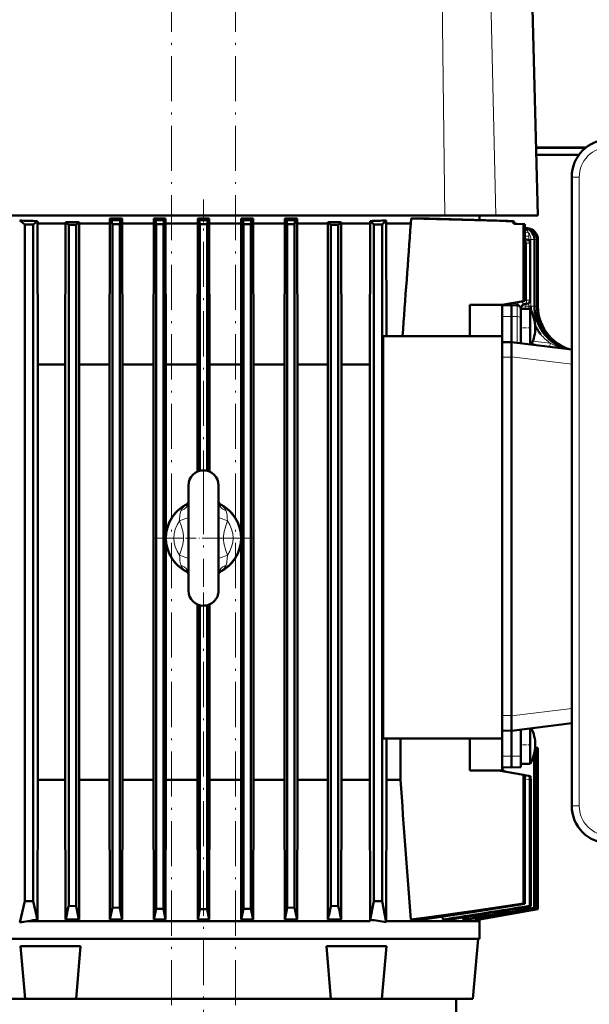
# Model space of a CAD drawing. Extents: x -1358 to 1757, y -1513 to 612.
# Tile 83 of 85: x 1353 to 1504, y 210 to 472. Entities that reach past the tile are written whole.
import ezdxf

# ---------------------------------------------------------------- set-up
doc = ezdxf.new("R2010")
doc.units = 0
doc.linetypes.add('DASHDOT', pattern=[18.5, 12, -3, 0.5, -3])

msp = doc.modelspace()

# ---------------------------------------------------------------- linework, layer by layer
at = {"color": 7, "linetype": 'DASHDOT', "lineweight": 18}
for p, q in [((1392.93, -290.12), (1392.93, 606.28)), ((1409.93, -290.12), (1409.93, 606.28)), ((1401.43, 344.99), (1401.43, 423.73)), ((1401.43, 346.68), (1401.43, 320.68)), ((1414.43, 333.68), (1388.43, 333.68)), ((1401.43, 196.2), (1401.43, 326.68))]:
    msp.add_line(p, q, dxfattribs=at)
at = {"color": 7, "lineweight": 18}
for p, q in [((1465.62, 419.48), (1464.93, 478.34)), ((1477.84, 478.34), (1479.21, 419.48)), ((1501.42, 429.7), (1499.43, 429.7)), ((1501.42, 429.7), (1501.42, 262.45)), ((1377.11, 417.24), (1379.25, 417.24)), ((1388.73, 417.24), (1390.87, 417.24)), ((1401.43, 417.24), (1400.36, 417.24)), ((1401.43, 417.24), (1402.5, 417.24)), ((1414.12, 417.24), (1411.98, 417.24)), ((1425.75, 417.24), (1423.61, 417.24)), ((1484.57, 417.24), (1484.91, 417.24)), ((1487.57, 416.08), (1486.96, 416.08)), ((1486.99, 416.07), (1486.96, 416.08)), ((1486.96, 414.05), (1487.06, 414.02)), ((1487.06, 414.02), (1487.06, 413.17)), ((1487.79, 416.08), (1487.57, 416.08)), ((1488.02, 414.01), (1488.02, 413.1)), ((1487.42, 412.13), (1486.96, 412.18)), ((1487.42, 412.13), (1488.26, 412.13)), ((1487.42, 412.13), (1487.42, 396.96)), ((1487.59, 413.1), (1488.02, 413.1)), ((1488.02, 413.1), (1488.02, 412.9)), ((1488.56, 413.1), (1488.02, 413.1)), ((1488.26, 412.13), (1488.39, 412.13)), ((1488.56, 413.1), (1488.56, 395.38)), ((1488.56, 413.1), (1489.53, 413.1)), ((1489.53, 413.1), (1490.2, 413.1)), ((1490.2, 413.1), (1490.43, 413.1)), ((1481.89, 395.85), (1481.89, 395.58)), ((1484.11, 396.24), (1484.11, 396.03)), ((1484.95, 395.58), (1484.95, 392.6)), ((1487.42, 396.96), (1486.96, 396.94)), ((1487.06, 395.95), (1487.06, 395.38)), ((1487.42, 396.96), (1487.89, 396.96)), ((1487.89, 396.96), (1488.39, 396.96)), ((1488.02, 396.19), (1488.02, 395.38)), ((1486.1, 394.95), (1486.11, 394.95)), ((1486.1, 394.95), (1486.1, 394.95)), ((1486.11, 394.62), (1486.11, 394.95)), ((1487.06, 395.38), (1488.02, 395.38)), ((1487.06, 395.38), (1487.06, 394.62)), ((1488.56, 395.38), (1488.02, 395.38)), ((1488.02, 395.38), (1488.02, 394.62)), ((1488.56, 395.38), (1489.53, 395.38)), ((1489.53, 395.38), (1490.2, 395.38)), ((1490.2, 395.38), (1490.43, 395.38)), ((1480.93, 392.59), (1483.43, 392.62)), ((1484.95, 392.6), (1483.43, 392.62)), ((1484.95, 385.63), (1484.95, 392.6)), ((1488.69, 385.17), (1488.72, 385.17)), ((1489.08, 386.09), (1493.73, 385.51)), ((1497.29, 384.15), (1497.3, 384.15)), ((1480.93, 381.76), (1483.43, 381.82)), ((1499.43, 379.89), (1483.43, 381.85)), ((1397.43, 339.12), (1395.02, 338.23)), ((1405.43, 339.12), (1407.83, 338.23)), ((1397.43, 328.23), (1395.02, 329.12)), ((1405.43, 328.23), (1407.83, 329.12)), ((1499.43, 288.35), (1483.43, 286.39)), ((1480.93, 286.48), (1483.43, 286.42)), ((1480.93, 275.65), (1483.43, 275.62)), ((1485.93, 275.65), (1483.43, 275.62)), ((1479.99, 271.85), (1480, 271.84)), ((1486.96, 269.6), (1488.28, 269.37)), ((1501.42, 262.45), (1499.43, 262.45))]:
    msp.add_line(p, q, dxfattribs=at)
at = {"color": 7, "lineweight": 50}
for p, q in [((1490.43, 419.48), (1488.89, 478.34)), ((1503.27, 437.58), (1489.95, 437.58)), ((1503.18, 437.51), (1489.96, 437.51)), ((1490, 435.65), (1501.39, 435.65)), ((1490.01, 435.58), (1501.34, 435.58)), ((1499.43, 429.7), (1499.43, 262.45)), ((1401.43, 419.48), (1337.24, 419.48)), ((1465.62, 419.48), (1401.43, 419.48)), ((1473.7, 419.48), (1465.62, 419.48)), ((1479.21, 419.48), (1473.7, 419.48)), ((1474.93, 419.48), (1474.93, 418.27)), ((1490.43, 419.48), (1479.21, 419.48)), ((1352.51, 418.14), (1353.84, 417.08)), ((1353.84, 417.08), (1353.84, 237.08)), ((1356.09, 417.08), (1353.84, 417.08)), ((1356.09, 417.08), (1357.25, 418.01)), ((1356.09, 417.08), (1356.09, 237.08)), ((1357.25, 418.01), (1357.25, 417.38)), ((1364.74, 417.38), (1357.25, 417.38)), ((1357.36, 379.81), (1357.25, 417.38)), ((1364.74, 417.38), (1364.66, 379.81)), ((1364.74, 417.71), (1366.19, 417.71)), ((1364.74, 417.71), (1364.74, 417.38)), ((1365.55, 417), (1367.55, 417.02)), ((1365.55, 235.81), (1365.55, 417)), ((1366.19, 417.71), (1368.3, 417.71)), ((1367.55, 235.72), (1367.55, 417.02)), ((1368.3, 417.71), (1368.3, 417.38)), ((1376.52, 417.38), (1368.3, 417.38)), ((1368.3, 417.38), (1368.38, 379.81)), ((1376.52, 417.38), (1376.44, 379.81)), ((1379.8, 418.71), (1376.52, 418.71)), ((1376.52, 418.71), (1376.52, 417.38)), ((1379.28, 418.21), (1377.07, 418.19)), ((1377.11, 417.24), (1377.18, 417.17)), ((1377.18, 417.17), (1379.18, 417.17)), ((1377.18, 235.34), (1377.18, 417.17)), ((1379.25, 417.24), (1379.18, 417.17)), ((1379.18, 235.27), (1379.18, 417.17)), ((1379.8, 418.71), (1379.28, 418.21)), ((1379.8, 418.71), (1379.8, 417.38)), ((1388.23, 417.38), (1379.8, 417.38)), ((1379.8, 417.38), (1379.88, 379.81)), ((1388.23, 417.38), (1388.16, 379.81)), ((1391.36, 418.71), (1388.23, 418.71)), ((1388.23, 418.71), (1388.7, 418.25)), ((1388.23, 418.71), (1388.23, 417.38)), ((1390.91, 418.26), (1388.7, 418.25)), ((1388.73, 417.24), (1388.8, 417.17)), ((1388.8, 417.17), (1390.8, 417.17)), ((1388.8, 235.04), (1388.8, 417.17)), ((1390.87, 417.24), (1390.8, 417.17)), ((1390.8, 235.01), (1390.8, 417.17)), ((1391.36, 418.71), (1390.91, 418.26)), ((1391.36, 418.71), (1391.36, 417.38)), ((1391.36, 417.38), (1391.43, 379.81)), ((1399.89, 417.38), (1391.36, 417.38)), ((1399.89, 417.38), (1399.82, 379.81)), ((1399.89, 418.71), (1402.97, 418.71)), ((1399.89, 418.71), (1400.32, 418.28)), ((1399.89, 418.71), (1399.89, 417.38)), ((1401.43, 418.28), (1400.32, 418.28)), ((1400.36, 417.24), (1400.43, 417.17)), ((1401.43, 417.17), (1400.43, 417.17)), ((1400.43, 351.55), (1400.43, 417.17)), ((1401.43, 418.28), (1402.53, 418.28)), ((1402.43, 417.17), (1401.43, 417.17)), ((1402.5, 417.24), (1402.43, 417.17)), ((1402.43, 351.55), (1402.43, 417.17)), ((1402.97, 418.71), (1402.53, 418.28)), ((1402.97, 418.71), (1402.97, 417.38)), ((1402.97, 417.38), (1403.04, 379.81)), ((1402.97, 417.38), (1411.49, 417.38)), ((1411.49, 417.38), (1411.42, 379.81)), ((1411.5, 418.71), (1411.49, 417.38)), ((1411.5, 418.71), (1411.95, 418.26)), ((1414.62, 418.71), (1411.5, 418.71)), ((1411.95, 418.26), (1414.16, 418.25)), ((1412.05, 417.17), (1411.98, 417.24)), ((1414.05, 417.17), (1412.05, 417.17)), ((1412.05, 235.01), (1412.05, 417.17)), ((1414.05, 417.17), (1414.12, 417.24)), ((1414.05, 417.17), (1414.05, 235.04)), ((1414.62, 418.71), (1414.16, 418.25)), ((1414.62, 418.71), (1414.63, 417.38)), ((1414.63, 417.38), (1414.7, 379.81)), ((1423.05, 417.38), (1414.63, 417.38)), ((1423.05, 417.38), (1422.98, 379.81)), ((1423.05, 418.71), (1423.57, 418.21)), ((1426.34, 418.71), (1423.05, 418.71)), ((1423.05, 418.71), (1423.05, 417.38)), ((1423.57, 418.21), (1425.78, 418.19)), ((1423.68, 417.17), (1423.61, 417.24)), ((1425.68, 417.17), (1423.68, 417.17)), ((1423.68, 235.27), (1423.68, 417.17)), ((1425.68, 417.17), (1425.75, 417.24)), ((1425.68, 235.34), (1425.68, 417.17)), ((1426.34, 418.71), (1426.34, 417.38)), ((1434.55, 417.38), (1426.34, 417.38)), ((1426.34, 417.38), (1426.41, 379.81)), ((1434.55, 417.38), (1434.48, 379.81)), ((1438.11, 417.71), (1434.55, 417.71)), ((1434.55, 417.71), (1434.55, 417.38)), ((1435.3, 417.02), (1437.3, 417)), ((1435.3, 235.72), (1435.3, 417.02)), ((1437.3, 235.81), (1437.3, 417)), ((1438.11, 417.71), (1438.11, 417.38)), ((1445.83, 417.38), (1438.11, 417.38)), ((1438.11, 417.38), (1438.19, 379.81)), ((1445.74, 379.81), (1445.83, 417.38)), ((1445.83, 418.01), (1446.76, 417.08)), ((1445.83, 418.01), (1445.83, 417.38)), ((1446.76, 417.08), (1449.01, 417.08)), ((1446.76, 417.08), (1446.76, 237.08)), ((1450.07, 418.13), (1449.01, 417.08)), ((1449.01, 417.08), (1449.01, 237.08)), ((1450.07, 418.13), (1450.07, 417.38)), ((1456.61, 417.38), (1450.07, 417.38)), ((1450.15, 387.35), (1450.07, 417.38)), ((1456.71, 418.71), (1456.61, 417.38)), ((1456.71, 418.71), (1459.97, 418.71)), ((1483.63, 417.96), (1483.97, 417.99)), ((1486.64, 417.17), (1484.57, 417.24)), ((1486.96, 417.17), (1484.91, 417.24)), ((1486.96, 417.17), (1484.91, 417.24)), ((1486.96, 417.17), (1486.64, 417.17)), ((1486.64, 417.17), (1486.64, 396.68)), ((1486.96, 417.17), (1486.96, 416.18)), ((1486.96, 417.17), (1486.96, 396.74)), ((1486.96, 416.18), (1487.79, 416.08)), ((1486.96, 416.16), (1487.57, 416.08)), ((1487.51, 413.12), (1486.96, 413.19)), ((1488.39, 412.13), (1488.39, 396.96)), ((1489.53, 413.1), (1489.53, 395.38)), ((1490.2, 413.1), (1490.2, 395.38)), ((1490.43, 413.1), (1490.43, 395.38)), ((1480.93, 395.7), (1472.33, 395.7)), ((1472.33, 387.35), (1472.33, 395.7)), ((1480.93, 395.68), (1486.64, 396.68)), ((1480.93, 388.84), (1480.93, 395.7)), ((1481.18, 395.56), (1483.43, 395.62)), ((1483.43, 396.12), (1483.43, 395.62)), ((1483.43, 395.62), (1483.43, 392.62)), ((1484.95, 395.58), (1483.43, 395.62)), ((1486.96, 396.74), (1486.64, 396.68)), ((1487.42, 395.96), (1487.05, 395.95)), ((1485.93, 394.62), (1485.93, 392.12)), ((1488.39, 394.62), (1485.93, 394.62)), ((1488.39, 394.62), (1488.39, 392.02)), ((1483.43, 385.82), (1483.43, 392.62)), ((1485.93, 392.02), (1485.93, 392.12)), ((1485.93, 391.56), (1485.93, 392.02)), ((1485.93, 385.51), (1485.93, 391.56)), ((1488.39, 392.02), (1488.39, 385.23)), ((1480.93, 387.35), (1480.93, 388.84)), ((1480.93, 387.35), (1449.21, 387.35)), ((1449.21, 280.35), (1449.21, 387.35)), ((1480.93, 280.35), (1480.93, 387.35)), ((1480.93, 385.75), (1483.43, 385.82)), ((1499.43, 383.86), (1483.43, 385.82)), ((1483.43, 381.85), (1483.43, 385.82)), ((1488.39, 385.21), (1488.39, 385.23)), ((1483.43, 381.82), (1483.43, 381.85)), ((1483.43, 286.42), (1483.43, 381.82)), ((1364.66, 379.81), (1357.36, 379.81)), ((1357.36, 379.81), (1357.36, 269.35)), ((1364.66, 379.81), (1364.66, 269.35)), ((1376.44, 379.81), (1368.38, 379.81)), ((1368.38, 379.81), (1368.38, 269.35)), ((1376.44, 379.81), (1376.44, 269.35)), ((1388.16, 379.81), (1379.88, 379.81)), ((1379.88, 379.81), (1379.88, 269.35)), ((1388.16, 379.81), (1388.16, 269.35)), ((1399.82, 379.81), (1391.43, 379.81)), ((1391.43, 379.81), (1391.43, 333.96)), ((1399.82, 379.81), (1399.82, 351.34)), ((1403.04, 379.81), (1403.04, 351.34)), ((1411.42, 379.81), (1403.04, 379.81)), ((1411.42, 379.81), (1411.42, 333.96)), ((1422.98, 379.81), (1414.7, 379.81)), ((1414.7, 379.81), (1414.7, 269.35)), ((1422.98, 379.81), (1422.98, 269.35)), ((1434.48, 379.81), (1426.41, 379.81)), ((1426.41, 379.81), (1426.41, 269.35)), ((1434.48, 379.81), (1434.48, 269.35)), ((1445.74, 379.81), (1438.19, 379.81)), ((1438.19, 379.81), (1438.19, 269.35)), ((1445.74, 379.81), (1445.74, 269.35)), ((1397.43, 321.39), (1397.43, 347.68)), ((1405.43, 347.68), (1405.43, 345.96)), ((1405.43, 321.39), (1405.43, 347.68)), ((1405.43, 345.96), (1405.43, 343.28)), ((1391.43, 333.39), (1391.43, 269.35)), ((1411.42, 333.39), (1411.42, 269.35)), ((1405.43, 324.08), (1405.43, 319.68)), ((1397.43, 319.68), (1397.43, 321.39)), ((1405.43, 319.68), (1405.43, 321.39)), ((1399.82, 316.02), (1399.82, 269.35)), ((1400.43, 234.93), (1400.43, 315.8)), ((1402.43, 234.93), (1402.43, 315.8)), ((1403.04, 316.02), (1403.04, 269.35)), ((1483.43, 286.39), (1483.43, 286.42)), ((1483.43, 286.39), (1483.43, 282.42)), ((1499.43, 284.38), (1483.43, 282.42)), ((1488.39, 283.03), (1488.39, 281.02)), ((1449.21, 280.35), (1480.93, 280.35)), ((1450.17, 280.35), (1450.17, 269.35)), ((1453.83, 280.35), (1453.83, 269.35)), ((1472.33, 271.85), (1472.33, 280.35)), ((1480.93, 282.49), (1483.43, 282.42)), ((1480.93, 279.39), (1480.93, 280.35)), ((1483.43, 282.42), (1483.43, 275.62)), ((1485.93, 282.73), (1485.93, 275.65)), ((1488.39, 281.02), (1488.39, 274.23)), ((1480.93, 271.85), (1480.93, 279.39)), ((1490.16, 277.87), (1489.71, 277.95)), ((1490.24, 277.86), (1490.16, 277.87)), ((1490.16, 277.87), (1490.16, 235.04)), ((1490.24, 277.86), (1490.24, 235.01)), ((1490.43, 277.83), (1490.24, 277.86)), ((1490.43, 277.83), (1490.43, 277.83)), ((1490.43, 277.83), (1490.43, 234.93)), ((1490.43, 277.83), (1490.43, 234.93)), ((1483.43, 272.62), (1483.43, 275.62)), ((1485.93, 272.69), (1485.93, 275.65)), ((1489.45, 276.26), (1489.45, 235.34)), ((1489.6, 277.04), (1489.6, 235.27)), ((1480.93, 272.69), (1483.43, 272.62)), ((1485.93, 272.69), (1483.43, 272.62)), ((1488.39, 273.62), (1485.93, 273.62)), ((1488.39, 274.23), (1488.39, 273.62)), ((1480.93, 271.85), (1472.33, 271.85)), ((1486.64, 270.67), (1479.93, 271.85)), ((1486.64, 270.67), (1486.96, 270.61)), ((1486.64, 270.67), (1486.64, 236.44)), ((1486.96, 270.61), (1488.39, 270.36)), ((1486.96, 270.61), (1486.96, 236.32)), ((1488.39, 270.36), (1488.4, 270.36)), ((1357.25, 232.14), (1357.36, 269.35)), ((1357.36, 269.35), (1364.66, 269.35)), ((1364.66, 269.35), (1364.74, 232.2)), ((1368.38, 269.35), (1368.3, 232.2)), ((1368.38, 269.35), (1376.44, 269.35)), ((1376.44, 269.35), (1376.52, 232.2)), ((1379.88, 269.35), (1379.81, 232.2)), ((1379.88, 269.35), (1388.16, 269.35)), ((1388.16, 269.35), (1388.23, 232.2)), ((1391.43, 269.35), (1391.36, 232.2)), ((1391.43, 269.35), (1399.82, 269.35)), ((1399.82, 269.35), (1399.89, 232.2)), ((1403.04, 269.35), (1402.97, 232.2)), ((1403.04, 269.35), (1411.42, 269.35)), ((1411.42, 269.35), (1411.49, 232.2)), ((1414.7, 269.35), (1414.63, 232.2)), ((1414.7, 269.35), (1422.98, 269.35)), ((1422.98, 269.35), (1423.05, 232.2)), ((1426.41, 269.35), (1426.34, 232.2)), ((1426.41, 269.35), (1434.48, 269.35)), ((1434.48, 269.35), (1434.55, 232.2)), ((1438.19, 269.35), (1438.11, 232.2)), ((1438.19, 269.35), (1445.74, 269.35)), ((1445.83, 231.78), (1445.74, 269.35)), ((1450.17, 269.35), (1450.07, 231.78)), ((1450.17, 269.35), (1453.83, 269.35)), ((1488.28, 269.37), (1488.28, 235.81)), ((1488.51, 269.33), (1488.51, 235.72)), ((1353.84, 237.08), (1352.51, 231.43)), ((1356.09, 237.08), (1353.84, 237.08)), ((1356.09, 237.08), (1357.25, 232.14)), ((1367.55, 235.72), (1365.55, 235.81)), ((1437.3, 235.81), (1435.3, 235.72)), ((1445.83, 232.12), (1446.76, 237.08)), ((1446.76, 237.08), (1449.01, 237.08)), ((1450.07, 231.47), (1449.01, 237.08)), ((1486.64, 236.44), (1486.96, 236.32)), ((1488.28, 235.81), (1488.51, 235.72)), ((1379.18, 235.27), (1377.18, 235.34)), ((1379.81, 232.2), (1379.18, 235.27)), ((1388.8, 235.04), (1388.23, 232.2)), ((1390.8, 235.01), (1388.8, 235.04)), ((1391.36, 232.2), (1390.8, 235.01)), ((1400.43, 234.93), (1399.89, 232.2)), ((1400.43, 234.93), (1402.43, 234.93)), ((1402.97, 232.2), (1402.43, 234.93)), ((1412.05, 235.01), (1411.49, 232.2)), ((1414.05, 235.04), (1412.05, 235.01)), ((1414.05, 235.04), (1414.63, 232.2)), ((1423.68, 235.27), (1423.05, 232.2)), ((1425.68, 235.34), (1423.68, 235.27)), ((1474.24, 232.2), (1490.24, 235.01)), ((1474.91, 232.2), (1490.43, 234.93)), ((1474.93, 232.2), (1490.43, 234.93)), ((1489.45, 235.34), (1489.6, 235.27)), ((1490.24, 235.01), (1490.16, 235.04)), ((1490.43, 234.93), (1490.43, 234.93)), ((1352.51, 231.43), (1352.51, 231.43)), ((1354.72, 231.78), (1366.19, 231.78)), ((1364.74, 232.2), (1366.2, 232.2)), ((1366.19, 231.78), (1445.83, 231.78)), ((1366.2, 232.2), (1368.3, 232.2)), ((1376.52, 232.2), (1379.81, 232.2)), ((1388.23, 232.2), (1391.36, 232.2)), ((1399.89, 232.2), (1402.97, 232.2)), ((1411.49, 232.2), (1414.63, 232.2)), ((1423.05, 232.2), (1426.34, 232.2)), ((1434.55, 232.2), (1438.11, 232.2)), ((1445.83, 232.12), (1445.83, 231.78)), ((1450.07, 231.78), (1474.93, 231.78)), ((1450.07, 231.78), (1450.07, 231.47)), ((1459.86, 232.2), (1456.58, 232.2)), ((1465.05, 232.95), (1465.09, 232.2)), ((1467.02, 232.2), (1465.09, 232.2)), ((1470.52, 232.76), (1470.56, 232.2)), ((1471.65, 232.2), (1470.56, 232.2)), ((1473.73, 232.55), (1473.73, 232.2)), ((1473.73, 232.2), (1474.24, 232.2)), ((1474.9, 232.32), (1474.93, 231.78)), ((1474.91, 232.32), (1474.91, 232.2)), ((1474.91, 232.2), (1474.93, 232.2)), ((1474.93, 231.78), (1474.93, 227.08)), ((1327.93, 227.08), (1366.19, 227.08)), ((1366.19, 227.08), (1474.93, 227.08)), ((1474.5, 227.08), (1473.1, 211.08)), ((1352.73, 225.08), (1355.18, 225.08)), ((1353.95, 211.08), (1352.73, 225.08)), ((1355.18, 225.08), (1360.97, 225.08)), ((1360.97, 225.08), (1366.65, 225.08)), ((1366.65, 225.08), (1368.73, 225.08)), ((1367.5, 211.08), (1368.73, 225.08)), ((1434.13, 225.08), (1450.13, 225.08)), ((1435.35, 211.08), (1434.13, 225.08)), ((1448.9, 211.08), (1450.13, 225.08)), ((1329.75, 211.08), (1353.95, 211.08)), ((1353.95, 211.08), (1356.29, 211.08)), ((1356.29, 211.08), (1361.53, 211.08)), ((1361.53, 211.08), (1366.38, 211.08)), ((1366.38, 211.08), (1367.5, 211.08)), ((1367.5, 211.08), (1435.35, 211.08)), ((1435.36, 211.08), (1436.56, 211.08)), ((1436.56, 211.08), (1441.24, 211.08)), ((1441.24, 211.08), (1446.59, 211.08)), ((1446.59, 211.08), (1448.9, 211.08)), ((1448.9, 211.08), (1473.1, 211.08)), ((1468.69, 211.08), (1468.69, 207.08))]:
    msp.add_line(p, q, dxfattribs=at)
at = {"color": 7, "linetype": 'DASHDOT', "lineweight": 18, "ltscale": 0.062965}
msp.add_line((1401.43, 419.69), (1401.43, 417.17), dxfattribs=at)
at = {"color": 7, "linetype": 'DASHDOT', "lineweight": 18, "ltscale": 0.073843}
msp.add_line((1488.63, 389.62), (1485.68, 389.62), dxfattribs=at)
at = {"color": 7, "linetype": 'DASHDOT', "lineweight": 18, "ltscale": 0.239999}
msp.add_line((1396.63, 333.68), (1406.23, 333.68), dxfattribs=at)
at = {"color": 7, "linetype": 'DASHDOT', "lineweight": 18, "ltscale": 0.073822}
msp.add_line((1488.63, 278.62), (1485.68, 278.62), dxfattribs=at)
at = {"color": 7, "lineweight": 50}
for points in [[(1377.07, 418.19), (1377.08, 417.51), (1377.1, 417.29), (1377.1, 417.25), (1377.11, 417.24), (1377.11, 417.24)], [(1379.28, 418.21), (1379.27, 417.51), (1379.26, 417.29), (1379.25, 417.25), (1379.25, 417.24), (1379.25, 417.24)], [(1388.7, 418.25), (1388.71, 417.53), (1388.72, 417.3), (1388.73, 417.25), (1388.73, 417.24), (1388.73, 417.24)], [(1390.91, 418.26), (1390.89, 417.36), (1390.88, 417.26), (1390.88, 417.25), (1390.87, 417.24), (1390.87, 417.24)], [(1400.32, 418.28), (1400.33, 417.54), (1400.35, 417.3), (1400.35, 417.25), (1400.36, 417.24), (1400.36, 417.24)], [(1402.5, 417.24), (1402.5, 417.24), (1402.5, 417.25), (1402.51, 417.26), (1402.52, 417.39), (1402.53, 418.28)], [(1411.98, 417.24), (1411.98, 417.24), (1411.98, 417.25), (1411.98, 417.26), (1411.97, 417.39), (1411.95, 418.26)], [(1414.12, 417.24), (1414.13, 417.24), (1414.13, 417.25), (1414.13, 417.26), (1414.14, 417.38), (1414.16, 418.25)], [(1423.61, 417.24), (1423.61, 417.24), (1423.6, 417.25), (1423.6, 417.27), (1423.59, 417.46), (1423.57, 418.21)], [(1425.75, 417.24), (1425.75, 417.24), (1425.75, 417.25), (1425.76, 417.27), (1425.77, 417.46), (1425.78, 418.19)], [(1480.93, 395.47), (1480.94, 395.5), (1480.96, 395.52), (1481.02, 395.54), (1481.18, 395.56)], [(1486.68, 395.86), (1486.39, 395.64), (1486.21, 395.36)], [(1397.43, 343.28), (1397.27, 342.85), (1396.97, 342.51), (1396.81, 342.39)], [(1405.43, 343.28), (1405.59, 342.85), (1405.88, 342.51), (1406.04, 342.39)], [(1397.43, 324.07), (1397.27, 324.5), (1396.97, 324.85), (1396.81, 324.96)], [(1405.43, 324.07), (1405.59, 324.5), (1405.88, 324.85), (1406.04, 324.96)], [(1488.31, 270.08), (1488.35, 270.3), (1488.37, 270.34), (1488.38, 270.35), (1488.38, 270.36), (1488.39, 270.36)], [(1488.48, 270.05), (1488.44, 270.28), (1488.41, 270.35), (1488.4, 270.36), (1488.4, 270.36)], [(1486.64, 236.44), (1474.12, 234.59), (1462.13, 232.92), (1456.58, 232.2)], [(1459.86, 232.2), (1473.09, 234.16), (1486.96, 236.32)]]:
    msp.add_lwpolyline(points, dxfattribs=at)
at = {"color": 7, "lineweight": 18}
for points in [[(1487.88, 415.01), (1487.07, 414.78), (1486.98, 414.76), (1486.96, 414.76)], [(1488.02, 414.01), (1487.18, 414.02), (1487.06, 414.02)], [(1484.94, 395.82), (1484.84, 395.9), (1484.57, 395.98), (1484.11, 396.03)], [(1485.53, 395.38), (1485.31, 395.73), (1485.13, 396.13), (1485.05, 396.4)], [(1486.72, 396.03), (1486.5, 395.93), (1486.29, 395.79), (1486.08, 395.54), (1485.94, 395.24), (1485.91, 395.12)], [(1486.72, 396.03), (1486.55, 396.11), (1486.23, 396.37), (1486.01, 396.57)], [(1487.05, 395.95), (1486.82, 395.91), (1486.61, 395.83), (1486.43, 395.69), (1486.27, 395.52), (1486.17, 395.32), (1486.1, 394.95)], [(1486.72, 396.03), (1486.96, 395.96), (1487.05, 395.95)], [(1485.91, 395.12), (1486.03, 394.99), (1486.07, 394.96), (1486.09, 394.95), (1486.1, 394.95)], [(1486.24, 395.44), (1486.19, 395.13), (1486.16, 395.02)], [(1493.73, 385.51), (1493.65, 384.66), (1493.64, 384.58), (1493.64, 384.57), (1493.64, 384.57), (1493.65, 384.57), (1493.65, 384.57)], [(1493.73, 385.51), (1494.97, 384.9), (1495.61, 384.63)], [(1397.43, 343.28), (1397.41, 342.99), (1397.34, 342.71), (1397.23, 342.43), (1397.08, 342.16), (1396.73, 341.73), (1396.29, 341.36), (1395.77, 341.06), (1395.41, 340.9)], [(1405.43, 343.28), (1405.45, 342.99), (1405.52, 342.71), (1405.63, 342.43), (1405.78, 342.16), (1406.13, 341.73), (1406.57, 341.36), (1407.08, 341.06), (1407.45, 340.9)], [(1395.41, 340.9), (1395.28, 340.5), (1395.22, 340.23), (1395.15, 339.69), (1395.08, 338.67), (1395.02, 338.23)], [(1395.41, 340.9), (1395.67, 341.4), (1396.04, 341.84), (1396.33, 342.09), (1396.66, 342.3)], [(1406.2, 342.3), (1406.63, 342.01), (1406.99, 341.65), (1407.29, 341.24), (1407.45, 340.9)], [(1407.45, 340.9), (1407.58, 340.5), (1407.64, 340.23), (1407.7, 339.69), (1407.75, 338.94), (1407.83, 338.23)], [(1395.02, 329.12), (1395.49, 330.41), (1395.69, 331.04), (1395.94, 331.97), (1396.05, 332.59), (1396.12, 333.2), (1396.14, 333.75), (1396.11, 334.3), (1396.04, 334.88), (1395.92, 335.47), (1395.67, 336.37), (1395.47, 336.98), (1395.02, 338.23)], [(1407.83, 338.23), (1407.37, 336.95), (1407.17, 336.32), (1406.92, 335.38), (1406.8, 334.76), (1406.74, 334.15), (1406.72, 333.6), (1406.75, 333.05), (1406.82, 332.47), (1406.94, 331.89), (1407.18, 330.98), (1407.38, 330.37), (1407.83, 329.12)], [(1395.41, 326.45), (1395.28, 326.85), (1395.22, 327.13), (1395.15, 327.66), (1395.11, 328.42), (1395.02, 329.12)], [(1407.83, 329.12), (1407.73, 328.18), (1407.68, 327.46), (1407.63, 327.08), (1407.45, 326.45)], [(1397.43, 324.08), (1397.41, 324.36), (1397.34, 324.65), (1397.23, 324.93), (1397.08, 325.19), (1396.73, 325.62), (1396.29, 325.99), (1395.77, 326.29), (1395.41, 326.45)], [(1396.66, 325.05), (1396.23, 325.34), (1395.87, 325.7), (1395.57, 326.12), (1395.41, 326.45)], [(1405.43, 324.08), (1405.45, 324.36), (1405.52, 324.65), (1405.63, 324.93), (1405.78, 325.19), (1406.13, 325.62), (1406.57, 325.99), (1407.08, 326.29), (1407.45, 326.45)], [(1407.45, 326.45), (1407.22, 326), (1406.91, 325.61), (1406.53, 325.27), (1406.2, 325.05)], [(1481.19, 271.84), (1481.19, 271.84), (1481.19, 271.84), (1481.19, 271.83), (1481.14, 271.78), (1481.02, 271.66)]]:
    msp.add_lwpolyline(points, dxfattribs=at)
at = {"color": 7, "lineweight": 50}
for centre, radius, start, end in [((1509.43, 429.7), 10, 90.3, 180), ((1382.75, 1392.35), 974.68, 268.222, 268.5009), ((1344.38, 393.87), 31.36, 47.5276, 49.4992), ((1404.05, 378.48), 53.08, 132.339, 133.4435), ((1333.29, 372.25), 63.46, 46.382, 47.0683), ((1469.56, 372.25), 63.46, 132.9318, 133.6181), ((1398.79, 378.47), 53.1, 46.5568, 47.6599), ((1458.5, 393.84), 31.4, 130.5038, 132.4716), ((1420.07, 1393.81), 976.13, 271.51225, 271.76128), ((-18540.44, 1879.76), 20050.45, 355.73137, 355.817397), ((1289.09, -6090.89), 6511.76, 88.288043, 88.524982), ((1198.36, -8689.83), 9112.3, 88.203881, 88.354849), ((1484.6, 418.26), 1.02, 196.9246, 268.3662), ((1484.94, 418.25), 1.01, 194.8078, 268.1088), ((1484.94, 418.25), 1.01, 194.8078, 268.1087), ((1486.53, 413.1), 3, 360, 81.7252), ((1487.2, 413.1), 3, 360, 83.0002), ((1487.43, 413.1), 3, 0.0018, 82.9956), ((1487.39, 412.13), 1, 0.0001, 83), ((1484.93, 394.58), 1, 2.2706, 88.5), ((1487.09, 394.98), 0.963, 92.0522, 114.9257), ((1487.39, 396.96), 1, 272, 0.0005), ((1479.73, 389.62), 10, 360, 30), ((1500.59, 395.38), 12.03, 180.0126, 185.632), ((1501.53, 395.38), 12, 180, 249.358), ((1502.2, 395.38), 12, 179.9998, 251.3192), ((1502.43, 395.38), 12, 179.998, 221.1659), ((1479.73, 389.62), 10, 333.605, 0), ((1500.56, 395.38), 12, 205.2603, 219.0203), ((1490.03, 387.81), 2.78, 242.8351, 262.939), ((1502.43, 395.37), 12, 221.1596, 252.0608), ((1497.65, 385.08), 1, 249.3688, 262.9999), ((1498.68, 384.95), 0.999, 251.2166, 263.0037), ((1499.04, 384.91), 1, 252.062, 263), ((1401.43, 347.68), 4, 90, 180), ((1401.43, 347.68), 4, 0.0001, 90), ((1401.43, 333.68), 10, 115.104, 244.8961), ((1401.43, 333.68), 10, 295.1039, 64.8961), ((1401.43, 319.68), 4, 180, 270), ((1401.43, 319.68), 4, 270, 0.0001), ((1479.73, 278.62), 10, 360, 26.3948), ((1479.73, 278.62), 10, 360, 26.3948), ((1479.73, 278.62), 10, 330, 0), ((1479.73, 278.62), 10, 356.1748, 360), ((1481.93, 272.52), 1, 180, 260), ((1494.61, 269.42), 6.33, 174.0237, 180.4651), ((1481.52, 269.38), 6.99, 359.5966, 5.5376), ((-18207.76, -1206.06), 19716.87, 4.183184, 4.291439), ((1509.43, 262.45), 10, 180, 269.7), ((1121.45, 288.58), 249.74, 346.9523, 347.8017), ((1681.4, 288.58), 249.74, 192.1983, 193.0476), ((1134.49, 2428.77), 2221.32, 278.55913, 279.16432), ((1813.6, 328.97), 455.69, 191.8084, 192.2609), ((803.27, 354.17), 586.08, 347.98801, 348.30189), ((2000.12, 354.28), 586.62, 191.69821, 192.0118), ((988.75, 329.08), 456.21, 347.7393, 348.1913), ((907.35, 3716.46), 3528.93, 279.12536, 279.47898), ((766.41, 4523.35), 4348.55, 279.31875, 279.57109), ((-9.09, 8918.6), 8811.71, 279.674032, 279.792447), ((-707.22, 12880.24), 12834.7, 279.783533, 279.857962), ((1381.88, 53.59), 180.24, 98.6679, 99.3779), ((1384.9, 31.24), 202.8, 97.8353, 98.5597), ((1419.45, 43.88), 190.08, 80.7297, 82.0227)]:
    msp.add_arc(centre, radius, start, end, dxfattribs=at)
at = {"color": 7, "lineweight": 18}
for centre, radius, start, end in [((1509.42, 429.7), 8, 90.3046, 179.9953), ((1486.02, 413.92), 2.16, 60.2201, 64.2855), ((1484.41, 414.02), 2.65, 359.9784, 16.0856), ((1486.12, 414.1), 1.96, 56.3629, 60.1631), ((1485.95, 413.88), 2.23, 30.2392, 55.9009), ((1484.49, 414.01), 3.54, 359.9625, 16.2986), ((1485.56, 413.1), 3, 359.9985, 39.3437), ((1492.83, 396.09), 8.72, 180.4142, 183.1983), ((1486.75, 395.83), 1.81, 161.6654, 180.2636), ((1485.95, 395.84), 1, 181.0085, 195.1879), ((1487.09, 394.95), 0.994, 92.4351, 180.4046), ((1487.1, 394.96), 0.992, 114.9973, 180.4805), ((1486.07, 395.76), 0.654, 236.1036, 256.0979), ((1461.67, 392.9), 24.34, 4.0418, 5.229), ((1486.03, 395.05), 0.13, 306.6609, 343.933), ((1500.56, 395.38), 12, 219.0188, 235.3161), ((1499.03, 393.26), 9.28, 248.3941, 255.5834), ((1501.56, 397.9), 14.3, 247.1919, 249.2939), ((1500.03, 393.66), 9.79, 248.8969, 260.1974), ((1499.48, 395.32), 11.39, 255.9667, 258.9106), ((1500.82, 395.98), 12.2, 257.5754, 260.1555), ((1401.43, 333.68), 9.86, 118.9457, 241.0543), ((1400.63, 336.07), 7.39, 120.1838, 122.5567), ((1395.51, 344.52), 2.49, 297.3914, 301.5254), ((1402.23, 336.07), 7.39, 57.4437, 59.8068), ((1407.35, 344.52), 2.49, 238.4835, 242.6087), ((1401.43, 333.68), 9.86, 298.9457, 61.0543), ((1401.43, 333.68), 7.86, 144.5781, 215.4219), ((1401.43, 333.68), 7.86, 324.5781, 35.4219), ((1400.63, 331.28), 7.39, 237.4437, 239.8067), ((1395.51, 322.84), 2.49, 58.4784, 62.6087), ((1402.22, 331.28), 7.39, 300.1838, 302.5567), ((1407.35, 322.84), 2.49, 117.3914, 121.5254), ((1509.42, 262.45), 8, 180.0047, 269.6954)]:
    msp.add_arc(centre, radius, start, end, dxfattribs=at)
for centre, major_axis, ratio, start_param, end_param in [((1487.39, 412.13), (0.122, 0.993), 0.03464, 4.716642, 6.283185), ((1487.39, 396.96), (-0.035, 0.999), 0.034878, 3.141593, 4.711171), ((1484.93, 392.1), (-1, 0), 0.5, 3.181222, 4.686209)]:
    msp.add_ellipse(centre, major_axis=major_axis, ratio=ratio, start_param=start_param, end_param=end_param, dxfattribs=at)

doc.saveas('drawing.dxf')
